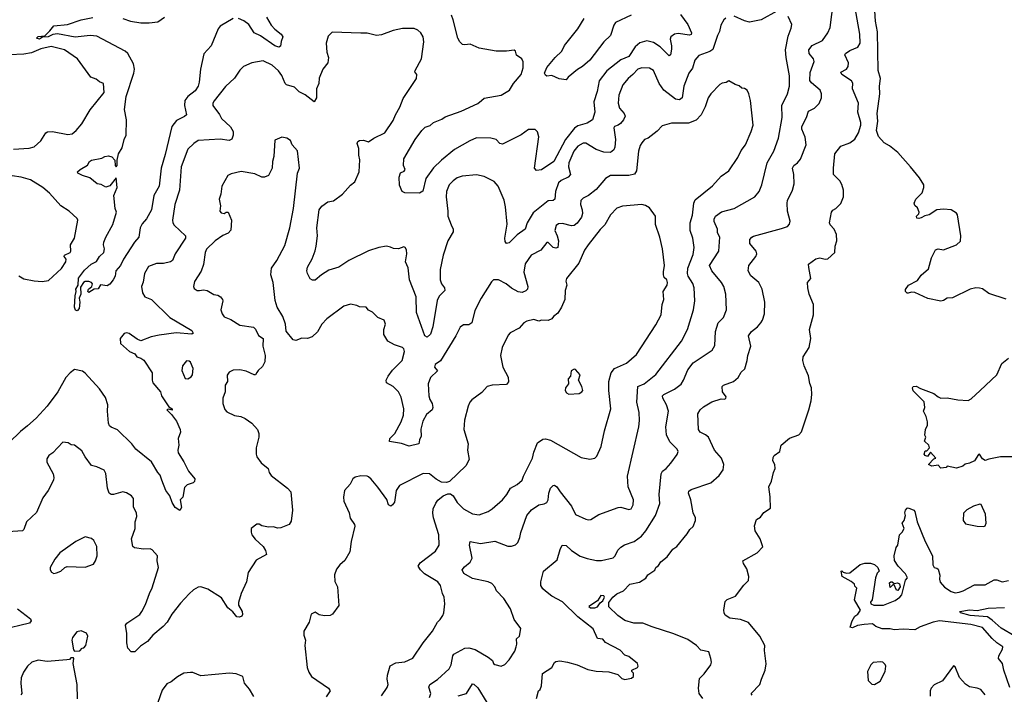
# Model space of a CAD drawing. Extents: x 1954683 to 2060285, y 904798 to 1016299.
# Tile 152 of 256: x 2026332 to 2033903, y 943699 to 948886. Entities that reach past the tile are written whole.
import ezdxf

# ---------------------------------------------------------------- set-up
doc = ezdxf.new("R2010")
doc.units = 0

msp = doc.modelspace()

# ---------------------------------------------------------------- linework, layer by layer
at = {"layer": '0CON10XD'}
for points in [[(2031585, 943666), (2031555.8, 943705), (2031551.2, 943745), (2031559.3, 943820.7), (2031595, 943856.7), (2031646.4, 943926.4), (2031651.2, 943945), (2031647.5, 943975), (2031630, 944025), (2031569.3, 944039.3), (2031537.5, 944075), (2031469.7, 944119.7), (2031363.2, 944163.2), (2031195, 944217.1), (2031125, 944245.7), (2031055, 944246.9), (2030985, 944266.9), (2030932, 944305), (2030862.3, 944372.3), (2030863.3, 944405), (2030893.3, 944445), (2030925, 944472.5), (2030976, 944495), (2031025, 944546), (2031097.7, 944562.3), (2031147, 944593), (2031163, 944617), (2031215, 944652.5), (2031223.8, 944675), (2031245, 944690), (2031263.4, 944716.6), (2031311.2, 944755), (2031354.6, 944815.4), (2031384.2, 944835.8), (2031465, 944932), (2031485, 944966), (2031511.2, 944988.8), (2031527.9, 945035), (2031529.2, 945055), (2031511.9, 945095), (2031493.5, 945193.5), (2031474.4, 945245), (2031478.3, 945261.7), (2031495, 945272.5), (2031645.5, 945324.5), (2031709.7, 945380.3), (2031742, 945425), (2031746.1, 945466.1), (2031728.8, 945515), (2031674.2, 945575), (2031627.5, 945675), (2031604.5, 945694.5), (2031564.5, 945714.5), (2031552.5, 945735), (2031546.2, 945855), (2031565, 945886.7), (2031589.7, 945910.3), (2031653.4, 945946.6), (2031725, 945970), (2031755, 945967.5), (2031762.5, 945975), (2031765, 945987.5), (2031735.9, 946025.9), (2031734.4, 946065.6), (2031745, 946075.8), (2031821.2, 946105), (2031855.7, 946134.3), (2031878.8, 946175), (2031907.6, 946202.4), (2031925.8, 946265), (2031930, 946305), (2031954.2, 946375), (2031935.8, 946455), (2031960.2, 946489.8), (2032006, 946525), (2032032, 946555), (2032044.3, 946575.7), (2032059.2, 946625), (2032061.4, 946715), (2032041.4, 946815), (2032015, 946866.2), (2031955, 946917.5), (2031932.9, 946955), (2031938, 946995), (2031993.8, 947065), (2032000, 947085), (2031995.8, 947105), (2031945.8, 947165), (2031947.5, 947195), (2031961.2, 947215), (2031975, 947222), (2032188.7, 947281.3), (2032235, 947296), (2032251.4, 947315), (2032255.7, 947335.7), (2032236, 947415), (2032233.5, 947475), (2032236.9, 947495), (2032275.5, 947574.5), (2032288.6, 947625), (2032285.5, 947694.5), (2032274.5, 947745.5), (2032284, 947765), (2032312, 947785), (2032335, 947813.8), (2032378.9, 947925), (2032371.9, 947981.9), (2032345.5, 948045), (2032347.5, 948065), (2032381.5, 948135), (2032396.9, 948183.1), (2032443.2, 948206.8), (2032479.7, 948240.3), (2032497.5, 948285), (2032498.6, 948315), (2032487.5, 948345), (2032419.6, 948399.6), (2032407.7, 948417.7), (2032410.5, 948479.5), (2032441.1, 948565), (2032435.6, 948585), (2032402.9, 948625), (2032399.6, 948655), (2032425, 948687.3), (2032504.6, 948725.4), (2032546.9, 948785), (2032564.5, 948825.5), (2032588.9, 949025)], [(2031963.2, 943693.2), (2031956.2, 943705), (2032023.1, 943775), (2032036.2, 943816.2), (2032065.5, 943884.5), (2032072.3, 943932.3), (2032058.1, 944035), (2032061.9, 944075), (2032022.7, 944145), (2031935, 944252.2), (2031875, 944274.5), (2031793.3, 944285), (2031757.6, 944307.6), (2031748, 944325), (2031746, 944345), (2031757.7, 944412.3), (2031773, 944427), (2031837, 944453), (2031901.2, 944538.8), (2031936.7, 944575), (2031938.8, 944605), (2031923.8, 944665), (2031896.7, 944705), (2031892.5, 944725), (2032003.6, 944786.4), (2032047, 944833), (2032026.7, 944895), (2031987, 944957), (2031982.9, 944995), (2031997.3, 945042.7), (2032027.7, 945062.3), (2032055, 945097.5), (2032105, 945130), (2032103.6, 945216.4), (2032092, 945295), (2032112.3, 945337.7), (2032127.5, 945405), (2032142.5, 945435), (2032138.8, 945465), (2032124, 945495), (2032125, 945520), (2032133.6, 945536.4), (2032176.7, 945565), (2032187.5, 945615), (2032251.7, 945668.3), (2032322.5, 945695), (2032345, 945717.5), (2032400, 945885), (2032416.9, 945955), (2032424.3, 946005), (2032421.9, 946055), (2032408.9, 946088.9), (2032398.5, 946148.5), (2032363.3, 946225), (2032353.8, 946265), (2032356.2, 946295), (2032403.8, 946366.2), (2032416, 946435), (2032406, 946505), (2032435.9, 946615.9), (2032436.2, 946695), (2032402.5, 946775), (2032391.4, 946825), (2032390, 946865), (2032416.2, 946895), (2032399.4, 946979.4), (2032398.8, 947005), (2032455, 947048), (2032485, 947054.2), (2032525, 947045.8), (2032545, 947048), (2032598.8, 947095), (2032603.1, 947145), (2032615.6, 947184.4), (2032613.4, 947233.4), (2032595, 947276), (2032565, 947308), (2032558.6, 947325), (2032574.1, 947405.9), (2032585, 947422.5), (2032607.5, 947435), (2032645, 947472.5), (2032666, 947525), (2032665.9, 947575.9), (2032655, 947617.5), (2032637.3, 947647.3), (2032590, 947695), (2032589.2, 947745), (2032600.8, 947855), (2032645.7, 947914.3), (2032715, 947938), (2032755, 947966.2), (2032782.5, 948015), (2032800, 948075), (2032800.8, 948095), (2032775.8, 948175), (2032781.1, 948245), (2032735.5, 948355), (2032738.3, 948398.3), (2032727, 948417), (2032653.6, 948465), (2032646.9, 948483.1), (2032690.8, 948505), (2032703.3, 948525), (2032705.5, 948555), (2032676, 948615), (2032681.2, 948625), (2032715, 948648.5), (2032776.2, 948675), (2032794.3, 948705), (2032793.3, 948775), (2032750.9, 949005)], [(2027125.4, 948895.4), (2027185.4, 948875.4), (2027265, 948862.2), (2027328.7, 948861.3), (2027395, 948870), (2027447.1, 948905)], [(2028231.1, 948905), (2028265, 948844.4), (2028293.3, 948813.3), (2028342, 948775), (2028356.2, 948755), (2028342.5, 948717.5), (2028338.6, 948681.4), (2028325, 948674.5), (2028295, 948685.5), (2028185, 948761.5), (2028134.1, 948784.1), (2028095, 948847.8), (2028055, 948877.5), (2028015, 948895.4)], [(2031412.5, 948925), (2031469.8, 948849.8), (2031496.9, 948785), (2031495, 948771.2), (2031482.7, 948767.3), (2031395, 948780.4), (2031366.2, 948773.8), (2031338.8, 948755), (2031332.9, 948735), (2031345.4, 948685), (2031345, 948660), (2031336.2, 948615), (2031325, 948608.8), (2031257.1, 948677.1), (2031205, 948711.8), (2031155.4, 948724.6), (2031101.4, 948708.6), (2031065, 948677.1), (2031015, 948603.6), (2030953.8, 948576.2), (2030847.3, 948492.7), (2030788.8, 948415), (2030772.5, 948335), (2030746.9, 948255), (2030755.6, 948175), (2030735.5, 948115), (2030695, 948090.5), (2030625, 948070.8), (2030598.7, 948051.3), (2030529.3, 947965), (2030439.2, 947795), (2030345, 947731.2), (2030305, 947726.2), (2030291.4, 947745), (2030324.3, 947985), (2030315, 948023.3), (2030295, 948041.2), (2030245, 948040.8), (2030188.2, 948001.8), (2030045, 947929.2), (2030025, 947934), (2029996, 947965), (2029955.3, 947975.3), (2029845, 947976.9), (2029794.5, 947955), (2029675, 947886.7), (2029575, 947806.9), (2029513.8, 947746.2), (2029455.7, 947665), (2029433.3, 947566.7), (2029406.7, 947553.3), (2029295, 947553.8), (2029273.8, 947565), (2029253.9, 947613.9), (2029250, 947675), (2029261.4, 947708.6), (2029288.3, 947721.7), (2029296.1, 947733.9), (2029283.8, 947765), (2029286.2, 947815), (2029374.2, 947965), (2029425, 948034), (2029450.7, 948059.3), (2029487.4, 948072.6), (2029515, 948096.7), (2029578, 948122), (2029605, 948139.2), (2029726.9, 948183.1), (2029855, 948240.6), (2029884.3, 948265), (2029905, 948281.9), (2030035, 948304.5), (2030097.5, 948345), (2030128.9, 948395), (2030188.5, 948465), (2030204.4, 948515.6), (2030202.8, 948562.8), (2030194.4, 948585), (2030152, 948612), (2030143.8, 948645), (2030135, 948652), (2030075, 948643.5), (2029995, 948644.2), (2029865, 948667.8), (2029795, 948698.9), (2029755, 948691.4), (2029736.7, 948695), (2029717.5, 948715), (2029701.4, 948745), (2029666.2, 948885), (2029651.7, 948921.7)], [(2030305, 943665.8), (2030320.8, 943725), (2030335, 943736.7), (2030344.5, 943765), (2030351.7, 943858.3), (2030425, 943904.4), (2030445, 943943.8), (2030455, 943951.4), (2030485, 943956.2), (2030545, 943946.8), (2030618.8, 943925), (2030700.3, 943890.3), (2030765, 943878), (2030862.7, 943872.7), (2030931.7, 943851.7), (2030961.7, 943821.7), (2030985, 943813.3), (2031036.4, 943823.6), (2031052.5, 943835), (2031051.7, 943861.7), (2031040, 943875), (2031040, 943885), (2031082.5, 943905), (2031087.5, 943915), (2031082.5, 943935), (2031015, 943988.8), (2030985, 943998.8), (2030949.7, 944039.7), (2030836.4, 944096.4), (2030815, 944123.3), (2030775, 944127.5), (2030741.2, 944201.2), (2030625, 944294.3), (2030505, 944408.8), (2030425, 944454.3), (2030375, 944492), (2030355, 944509.2), (2030340.4, 944535), (2030340.4, 944565), (2030360.6, 944645), (2030465, 944732), (2030487.6, 944812.4), (2030504.2, 944845.8), (2030535, 944844.2), (2030575.4, 944805.4), (2030641.9, 944761.9), (2030695, 944742), (2030767.7, 944727.7), (2030805, 944728), (2030895, 944747.5), (2030910.8, 944765), (2030932.8, 944807.2), (2030955, 944830.8), (2030982.4, 944847.6), (2031058, 944875), (2031113.9, 944916.1), (2031146.7, 944955), (2031221.9, 945075), (2031254.6, 945165), (2031250.4, 945235), (2031264.4, 945395), (2031276.2, 945413.8), (2031304.3, 945435), (2031339.2, 945475), (2031387, 945543), (2031396, 945565), (2031386.7, 945585), (2031330.2, 945640.2), (2031305.6, 945695), (2031299.5, 945755), (2031320.5, 945875), (2031306.4, 945925), (2031278.5, 945975), (2031275.6, 945995), (2031284.3, 946005), (2031366, 946044), (2031417.5, 946082.5), (2031436.8, 946113.2), (2031470, 946195), (2031511.5, 946248.5), (2031656, 946345), (2031677.9, 946382.1), (2031682.2, 946487.8), (2031702.2, 946555), (2031745, 946596.2), (2031767.5, 946655), (2031763.1, 946775), (2031746.9, 946835), (2031729.4, 946865), (2031655.2, 946955.2), (2031635.5, 946995), (2031709.4, 947105), (2031715.5, 947215), (2031698.3, 947248.3), (2031697.3, 947275), (2031673.1, 947335), (2031672.7, 947352.7), (2031683.1, 947375), (2031727.7, 947407.7), (2031826, 947435), (2031986.2, 947525), (2032019.2, 947565), (2032040, 947615), (2032080.9, 947785), (2032132.2, 947875), (2032167.5, 947975), (2032195.5, 948135), (2032191.5, 948225), (2032235.6, 948315), (2032252.7, 948375), (2032251.8, 948455), (2032225.6, 948595), (2032221.1, 948655), (2032241.8, 948758.2), (2032265, 948820), (2032269.7, 948849.7), (2032240.7, 948910.7)], [(2031035, 948919.5), (2030914.7, 948865.3), (2030900, 948845), (2030874.4, 948765), (2030823.3, 948716.7), (2030717.3, 948575), (2030659.4, 948525), (2030622.5, 948502.5), (2030550, 948445), (2030535, 948422.5), (2030480.7, 948430.7), (2030425, 948456.2), (2030385, 948452.7), (2030375, 948458.5), (2030368.1, 948475), (2030385, 948519.1), (2030448.5, 948595), (2030500.8, 948645), (2030522.6, 948687.4), (2030624.6, 948815), (2030673.6, 948895)], [(2032155, 948951.2), (2032034.5, 948885.5), (2031945, 948866.9), (2031906.3, 948876.3), (2031825, 948912.5)], [(2033917.7, 946737.7), (2033785, 946780.5), (2033736, 946816), (2033712.4, 946822.4), (2033685, 946824.4), (2033640, 946815), (2033505, 946748), (2033465, 946744.4), (2033435, 946725.8), (2033415, 946721.4), (2033315, 946742), (2033215, 946788.8), (2033188.3, 946791.7), (2033165, 946782), (2033155, 946784), (2033143.3, 946795), (2033142.5, 946812.5), (2033167.5, 946845), (2033235, 946880), (2033265, 946922.5), (2033319.2, 946970.8), (2033343.3, 947055), (2033375, 947117.5), (2033395, 947123.3), (2033435, 947115.6), (2033535, 947154), (2033566.8, 947183.2), (2033569.5, 947225), (2033544.4, 947385), (2033535, 947399.4), (2033494.5, 947424.5), (2033435, 947429.5), (2033385, 947424.5), (2033325, 947385.7), (2033292.7, 947377.3), (2033265, 947361.2), (2033245, 947356.7), (2033230.7, 947360.7), (2033227.5, 947375), (2033246.1, 947393.9), (2033248.8, 947405), (2033235, 947440), (2033216.4, 947456.4), (2033211.2, 947475), (2033222.5, 947505), (2033270.6, 947555), (2033285.6, 947595), (2033284.3, 947615), (2033249.8, 947669.8), (2033181.8, 947755), (2033083.7, 947863.7), (2033020.4, 947915), (2032979.1, 947939.1), (2032936.7, 947986.7), (2032919.6, 948035), (2032931, 948105), (2032925.5, 948165), (2032945.2, 948315), (2032944.1, 948375.9), (2032951.2, 948435), (2032932.7, 948495), (2032928.5, 948791.5), (2032911.7, 948875), (2032907.7, 948955)], [(2027974, 948895), (2027872.9, 948835), (2027857.5, 948815), (2027803.9, 948686.1), (2027747.3, 948622.7), (2027722.2, 948505), (2027713.4, 948405), (2027704.7, 948375), (2027681.8, 948338.2), (2027624.5, 948295), (2027602.5, 948265), (2027599.6, 948225), (2027614.2, 948155), (2027599.2, 948140.8), (2027538.8, 948111.2), (2027502.5, 948065), (2027450.2, 947849.8), (2027421.3, 947745), (2027403.8, 947605), (2027363.3, 947535), (2027345.3, 947424.7), (2027307.1, 947355), (2027275, 947316), (2027258.6, 947285), (2027248, 947215), (2027215, 947176), (2027129.5, 947045), (2027108, 946995), (2027071.2, 946955), (2027065.8, 946915), (2027050, 946885), (2027025, 946852.5), (2027005, 946840), (2026953, 946847), (2026935, 946817.5), (2026905, 946813.3), (2026865, 946787.5), (2026857.5, 946795), (2026862.5, 946815), (2026886.4, 946833.6), (2026893.3, 946855), (2026885, 946866.2), (2026865, 946872), (2026837, 946873), (2026823.6, 946866.4), (2026800.7, 946829.3), (2026803.8, 946775), (2026790.6, 946745), (2026794.5, 946715), (2026790, 946665), (2026775, 946646.9), (2026761.8, 946651.8), (2026754.6, 946674.6), (2026758, 946762), (2026766.2, 946795), (2026764.5, 946815), (2026782.5, 946845), (2026785, 946898.9), (2026829.6, 946960.4), (2026883.3, 947005), (2026924.2, 947025.8), (2026945.7, 947064.3), (2026980.6, 947095), (2026985.7, 947125), (2026976.9, 947155), (2026980, 947175), (2026994.4, 947215), (2027048, 947312), (2027076, 947405), (2027066.7, 947435), (2027055.6, 947534.4), (2027080.8, 947595), (2027075, 947670), (2027025, 947608), (2026995, 947598.4), (2026958, 947618), (2026929.1, 947625), (2026871.2, 947671.2), (2026815, 947686.7), (2026780, 947705), (2026777.5, 947715), (2026797.5, 947735), (2026853, 947767), (2026870.4, 947795), (2026885, 947806.5), (2026965, 947821.5), (2026986.4, 947835), (2027015, 947840.4), (2027040.6, 947830.6), (2027063.4, 947805), (2027067.1, 947765), (2027075, 947755.8), (2027082.9, 947765), (2027082.5, 947805), (2027092.2, 947855), (2027120.5, 947899.5), (2027136.5, 947965), (2027151.7, 947998.3), (2027153.9, 948115), (2027139.1, 948195), (2027150.9, 948295), (2027210.9, 948475), (2027214.4, 948505), (2027207.8, 948547.8), (2027163.5, 948625), (2027143.5, 948645), (2026925, 948759.6), (2026875, 948764.6), (2026759.1, 948750.9), (2026622.4, 948777.6), (2026587.2, 948772.8), (2026552.5, 948755), (2026508.8, 948751.2), (2026485, 948736.9), (2026462.5, 948745), (2026475, 948757.1), (2026525, 948762.5), (2026565, 948800), (2026595, 948839.1), (2026701.2, 948848.8), (2026805, 948885.6), (2026895, 948901.5)], [(2031761.7, 948898.3), (2031746.2, 948885), (2031722.5, 948845), (2031714.3, 948795), (2031698.9, 948765), (2031663.1, 948656.9), (2031639.6, 948640.4), (2031555, 948609.4), (2031524.6, 948575.4), (2031506.8, 948513.2), (2031476.7, 948475), (2031440, 948375), (2031425, 948286.2), (2031405, 948270), (2031374.6, 948274.6), (2031284.4, 948345), (2031250.5, 948395), (2031205, 948495.7), (2031175, 948512.2), (2031115, 948515.5), (2031085, 948506.4), (2031046.4, 948463.6), (2031010.9, 948435), (2030969.6, 948385), (2030940, 948305), (2030934.6, 948245), (2030945.3, 948205.3), (2030981.4, 948165), (2030988.1, 948145), (2030975.8, 948115), (2030952.6, 948087.4), (2030935, 948074.3), (2030906.7, 948065), (2030900, 948055), (2030914.5, 947965), (2030907.9, 947905), (2030900, 947885), (2030875, 947864.4), (2030825, 947867.5), (2030765, 947886.7), (2030685, 947936.9), (2030665, 947936.5), (2030625, 947913.8), (2030592.8, 947875), (2030555.3, 947785), (2030552.5, 947755), (2030567.3, 947695), (2030550.6, 947675), (2030495, 947648.7), (2030475, 947631.5), (2030452.5, 947565), (2030447.8, 947505), (2030435, 947495.7), (2030395, 947494.4), (2030279.3, 947400.7), (2030235.6, 947325), (2030218.8, 947275), (2030157.1, 947232.9), (2030095, 947171.2), (2030075, 947164), (2030065, 947180), (2030061.5, 947205), (2030079.6, 947315), (2030066.7, 947446.7), (2030058, 947498), (2030012.5, 947605), (2029980.6, 947640.6), (2029905, 947681.4), (2029845, 947694.2), (2029735, 947684), (2029695, 947670), (2029665, 947648), (2029634.3, 947615), (2029613.1, 947565), (2029611.1, 947525), (2029625.4, 947415), (2029624.5, 947375), (2029649.2, 947309.2), (2029666.7, 947275), (2029665.6, 947255), (2029623.6, 947185), (2029589.1, 947075), (2029566.2, 946965), (2029565.6, 946885), (2029575.7, 946855), (2029600, 946825), (2029602, 946805), (2029558.9, 946761.1), (2029541.9, 946728.1), (2029508.1, 946525), (2029491.3, 946468.7), (2029465, 946444.2), (2029447.5, 946455), (2029384.2, 946635), (2029380, 946755), (2029330.6, 946885), (2029318.7, 946978.7), (2029299.2, 947025), (2029310, 947085), (2029307.3, 947117.3), (2029297.5, 947135), (2029285, 947140), (2029243.9, 947123.9), (2029207, 947127), (2029183.3, 947136.7)], [(2029183.3, 947136.7), (2029153.6, 947143.6), (2029094.1, 947134.1), (2029015, 947110), (2028864.3, 947035.7), (2028786.8, 946983.2), (2028709.4, 946960.6), (2028652, 946925), (2028605, 946884), (2028585, 946883.8), (2028565, 946893.3), (2028544.2, 946934.2), (2028540, 946955), (2028545.9, 946984.1), (2028582.1, 947047.9), (2028605, 947107.5), (2028612.5, 947145), (2028623.3, 947225), (2028617.5, 947285), (2028635.6, 947425), (2028655, 947451.2), (2028702.5, 947485), (2028745, 947493.8), (2028815.5, 947544.5), (2028875, 947613.8), (2028910, 947640), (2028941.9, 947715), (2028948.2, 947808.2), (2028939.6, 947845), (2028939.5, 947895), (2028928.1, 947935), (2028931.5, 947948.5), (2028945, 947956.5), (2028975, 947958.5), (2029015, 947947.5), (2029055.4, 947974.6), (2029140, 948015), (2029205, 948110), (2029221.1, 948155), (2029256.3, 948213.7), (2029280.6, 948279.4), (2029384.2, 948435), (2029387.1, 948465), (2029371.2, 948485), (2029372, 948495), (2029421.4, 948585), (2029440.9, 948715), (2029434.3, 948755), (2029416, 948785), (2029395, 948805.8), (2029365, 948817.1), (2029275, 948818.6), (2029205, 948801.9), (2029115, 948770), (2029075.5, 948764.5), (2029005, 948782.2), (2028955, 948781.1), (2028735, 948788.8), (2028705, 948760), (2028688.6, 948705), (2028694.4, 948635), (2028705.7, 948595), (2028702, 948555), (2028664.3, 948505.7), (2028635, 948437.5), (2028632.5, 948395), (2028615.6, 948355), (2028614.5, 948285), (2028595.7, 948254.3), (2028528.4, 948308.4), (2028482.3, 948332.3), (2028445, 948366.9), (2028384.2, 948385), (2028374.4, 948395), (2028347.8, 948457.8), (2028321.7, 948491.7), (2028275, 948537.1), (2028205, 948569.4), (2028117.5, 948555), (2028052.7, 948527.3), (2028025, 948498.8), (2027985, 948436.2), (2027915, 948373.3), (2027828.1, 948261.9), (2027818, 948245), (2027818.8, 948225), (2027867.8, 948157.8), (2027884.3, 948125), (2027952.2, 948062.2), (2027974.3, 948025), (2027975, 947997.5), (2027962.5, 947967.5), (2027943.2, 947956.8), (2027875, 947966.9), (2027705, 947955.8), (2027671.2, 947935), (2027625, 947890), (2027574.6, 947755), (2027561.1, 947575), (2027524.5, 947465), (2027508.6, 947345), (2027509.2, 947325), (2027520, 947305), (2027606.2, 947225), (2027608.6, 947205), (2027526.7, 947085), (2027508, 947035), (2027493.3, 947025), (2027438.9, 947011.1), (2027385, 947011.1), (2027322.1, 946987.9), (2027292.9, 946935), (2027281.2, 946868.8), (2027268, 946835), (2027276, 946785), (2027295, 946756.2), (2027345, 946733.3), (2027487.1, 946595), (2027655, 946496), (2027667.5, 946475), (2027655, 946468.8), (2027535, 946477.7), (2027405, 946460.8), (2027343.7, 946446.3), (2027265, 946417.5), (2027235, 946430), (2027175, 946472), (2027155, 946479.2), (2027135.8, 946474.2), (2027104, 946435), (2027108.8, 946395), (2027176.7, 946335), (2027217.5, 946317.5), (2027234.2, 946294.2), (2027265, 946284), (2027287.6, 946267.6), (2027352, 946172), (2027350.9, 946115), (2027356.9, 946095), (2027415, 946025.7), (2027424.1, 945994.1), (2027478.3, 945908.3), (2027506, 945895), (2027505, 945882.5), (2027475, 945892.5), (2027463.3, 945885), (2027499.8, 945849.8), (2027538.1, 945798.1), (2027567.5, 945735), (2027570, 945715), (2027551.9, 945665), (2027555.5, 945615), (2027547.9, 945575), (2027550.8, 945555), (2027595.3, 945485.3), (2027629.4, 945415), (2027680, 945355), (2027677.5, 945335), (2027666.7, 945325), (2027620.3, 945309.7), (2027600.9, 945289.1), (2027586.7, 945215), (2027567.5, 945195), (2027577.1, 945135), (2027565, 945111.2), (2027529.2, 945135), (2027504.3, 945174.3), (2027486.7, 945225), (2027455, 945266.7), (2027425.7, 945345), (2027413.4, 945383.4), (2027394.3, 945405), (2027346.3, 945486.3), (2027225.7, 945585), (2027194.7, 945624.7), (2027085, 945733.1), (2027035, 945751.9), (2027022.7, 945762.7), (2027014.4, 945785), (2027006.9, 945875), (2027010.8, 945925), (2026992.1, 945982.1), (2026945, 946048.2), (2026835, 946169.4), (2026815, 946183.3), (2026755, 946195.7), (2026719.5, 946170.5), (2026686.4, 946133.6), (2026624.5, 946025), (2026542.5, 945915), (2026458, 945822), (2026393.6, 945763.6), (2026339.4, 945720.6), (2026251.9, 945635)], [(2026285, 947890), (2026405, 947898.5), (2026445, 947909.4), (2026495.3, 947954.7), (2026534.3, 948015.7), (2026545.8, 948024.2), (2026585, 948026.9), (2026702.7, 948002.7), (2026735, 948007.5), (2026767.3, 948032.7), (2026810.8, 948085), (2026875, 948194), (2026981.2, 948325), (2026975.7, 948395.7), (2026945, 948409.2), (2026919.6, 948429.6), (2026880, 948445), (2026776.2, 948585), (2026676, 948655), (2026575, 948680), (2026495, 948662.5), (2026422.2, 948632.2), (2026365, 948620.8), (2026255, 948614.6)], [(2030149.2, 944065), (2030154.2, 944085), (2030151.2, 944125), (2030176.7, 944145), (2030186.2, 944205), (2030134.3, 944274.3), (2030105.8, 944355), (2030054, 944435), (2029999.2, 944495), (2029985, 944526.2), (2029961.7, 944551.7), (2029933.6, 944563.6), (2029815, 944589.4), (2029747.6, 944627.6), (2029735.8, 944655), (2029752, 944678), (2029796, 944715), (2029812.5, 944745), (2029790, 944845), (2029795, 944873.3), (2029875, 944859.4), (2029985, 944875.7), (2030085, 944837.5), (2030115, 944837.5), (2030145, 944848), (2030162, 944865), (2030179.2, 944905), (2030186.6, 944943.4), (2030231.4, 945075), (2030267.5, 945117.5), (2030325, 945156.2), (2030365, 945164.2), (2030385.4, 945174.6), (2030396.7, 945195), (2030402.2, 945245), (2030415, 945283.3), (2030434.5, 945305.5), (2030445, 945308), (2030463.8, 945295), (2030487.5, 945255), (2030576.3, 945146.3), (2030605, 945082.5), (2030685.6, 945045.6), (2030705, 945040), (2030725, 945044.2), (2030785, 945080.8), (2030935, 945136), (2030955, 945138), (2031015, 945120), (2031035, 945125.8), (2031050.5, 945155), (2031052.1, 945195), (2031010.8, 945295), (2031005.7, 945375), (2031092.9, 945755), (2031097.8, 945805), (2031096.7, 945865), (2031076.9, 945945), (2031084.4, 946065), (2031134, 946086), (2031225, 946158.6), (2031421.1, 946415), (2031466.9, 946505), (2031512.5, 946655), (2031523.3, 946725), (2031517.5, 946825), (2031508.1, 946858.1), (2031472.7, 946915), (2031467.7, 946935), (2031470, 946975), (2031510.5, 947079.5), (2031518.8, 947135), (2031509.5, 947205), (2031488.2, 947265), (2031488.5, 947325), (2031506.8, 947383.2), (2031515.5, 947475), (2031525, 947500), (2031660.4, 947609.6), (2031725, 947682.9), (2031785.5, 947724.5), (2031853.2, 947826.8), (2031879.1, 947880.9), (2031912.9, 947925), (2031956.9, 948025), (2031971.4, 948075), (2031952, 948265), (2031940, 948315), (2031925, 948343.8), (2031905.9, 948355.9), (2031885, 948360), (2031865, 948377.5), (2031835, 948387.5), (2031785, 948416.7), (2031765, 948403.3), (2031735, 948398.8), (2031715, 948386.7), (2031646.2, 948315), (2031625.8, 948284.2), (2031602.9, 948215), (2031571.1, 948155), (2031535, 948112.9), (2031475, 948091.1), (2031345, 948089.6), (2031271.4, 948068.6), (2031235, 948030), (2031165, 947976.2), (2031136.7, 947965), (2031115, 947938.8), (2031102.6, 947917.4), (2031090.9, 947875), (2031073.9, 947725), (2031060.8, 947699.2), (2031015, 947686.7), (2030875, 947687.1), (2030837.5, 947665), (2030765, 947579.4), (2030705, 947534), (2030665, 947513.8), (2030646.7, 947495), (2030643.8, 947466.2), (2030658.5, 947425), (2030659.1, 947395), (2030651.2, 947368.8), (2030619.4, 947320.6), (2030595, 947304.3), (2030575, 947300.6), (2030505, 947319.1), (2030474.6, 947315.4), (2030457.4, 947302.6), (2030446.9, 947265), (2030466, 947225), (2030474.6, 947184.6), (2030470.8, 947135), (2030455, 947129.5), (2030435, 947134.6), (2030395, 947172), (2030385, 947172), (2030339.4, 947115), (2030265, 947075.8), (2030220.2, 947009.8), (2030209.6, 946945), (2030239.4, 946835), (2030236, 946815), (2030225, 946800), (2030195, 946788.6), (2030165, 946793.6), (2030115, 946821.2), (2030074.2, 946855), (2030015, 946885.6), (2029975, 946886.2), (2029959.7, 946870.3), (2029881.4, 946745), (2029831.1, 946648.9), (2029810, 946555), (2029785, 946540.8), (2029745, 946540), (2029718.3, 946521.7), (2029686.9, 946455), (2029568.1, 946261.9), (2029526.9, 946235), (2029523.2, 946215), (2029544, 946185), (2029491.1, 946135), (2029473.3, 946085), (2029477.1, 945995), (2029485.7, 945965), (2029504, 945935), (2029508, 945905), (2029502.9, 945887.1), (2029460.7, 945849.3), (2029431.7, 945798.3), (2029417.7, 945737.7), (2029418.8, 945685), (2029406.2, 945655), (2029402.5, 945625), (2029326.4, 945606.4), (2029268.3, 945628.3), (2029175, 945642.5), (2029178, 945665), (2029216.2, 945703.8), (2029266.2, 945793.8), (2029282.3, 945845), (2029285.2, 945895), (2029265, 945983.8), (2029246.4, 946025), (2029205, 946066.9), (2029154, 946095), (2029150, 946115), (2029164.6, 946145.4), (2029199.4, 946190.6), (2029273.6, 946266.4), (2029291.4, 946335), (2029285.7, 946355), (2029275, 946365.7), (2029215, 946386.7), (2029163.3, 946415), (2029131.1, 946465), (2029133.1, 946505), (2029144.3, 946545), (2029135, 946576), (2029086.7, 946595), (2029045, 946636.2), (2029015, 946653.3), (2028995.9, 946675.9), (2028945, 946678.8), (2028925, 946688.8), (2028875, 946698.8), (2028825.9, 946684.1), (2028693.3, 946585), (2028655, 946543.8), (2028622.5, 946485), (2028582.1, 946447.9), (2028545, 946434.3), (2028503.1, 946436.9), (2028455, 946419.2), (2028435, 946423.8), (2028382.3, 946492.3), (2028375.5, 946545.5), (2028356.9, 946605), (2028311.4, 946675), (2028297.4, 946727.4), (2028281.4, 946865), (2028263.8, 946925), (2028268.8, 946975), (2028309.4, 947035), (2028370.5, 947150.5), (2028409.4, 947285), (2028437.8, 947435), (2028467.5, 947705), (2028482.9, 947745), (2028467.7, 947877.7), (2028427.5, 947925), (2028415, 947957.5), (2028386.1, 947976.1), (2028348.3, 947981.7), (2028295, 947960), (2028287.5, 947835), (2028277.5, 947795), (2028274.2, 947745), (2028245, 947688.8), (2028215, 947676.2), (2028195, 947676), (2028141.2, 947701.2), (2028035, 947718), (2027958.8, 947701.2), (2027932.3, 947687.7), (2027886, 947605), (2027880, 947545), (2027866.7, 947505), (2027876.7, 947455), (2027871.2, 947415), (2027881.7, 947401.7), (2027905, 947396.7), (2027920, 947405), (2027936.7, 947405), (2027962, 947345), (2027955, 947267.5), (2027935.5, 947244.5), (2027895, 947227.1), (2027835, 947185.7), (2027769.1, 947120.9), (2027758.9, 947095), (2027746.1, 947003.9), (2027726.8, 946953.2), (2027677, 946873), (2027668, 946835), (2027675, 946820), (2027697.5, 946805), (2027715, 946802.5), (2027745, 946809.2), (2027774.2, 946804.2), (2027825, 946774), (2027855, 946768.8), (2027875.8, 946755.8), (2027892.5, 946735), (2027893.3, 946725), (2027880, 946655), (2027888.8, 946625), (2027905, 946601.2), (2027955, 946580), (2028025, 946536.2), (2028131.2, 946521.2), (2028145, 946506.7), (2028167.7, 946457.7), (2028203.6, 946433.6), (2028202, 946375), (2028220, 946305), (2028218, 946255), (2028200.3, 946219.7), (2028165, 946188.8), (2028156.5, 946173.5), (2028146, 946155), (2028135.6, 946154.4), (2028075, 946183.3), (2028025, 946194.3), (2027975, 946190), (2027943.6, 946176.4), (2027927.3, 946152.7), (2027930, 946105), (2027912.2, 946075), (2027911.9, 946025), (2027894.4, 945975), (2027894.4, 945935), (2027908.6, 945888.6), (2027925, 945870.6), (2027985, 945843.1), (2028032.5, 945835), (2028065, 945820.8), (2028116.2, 945785), (2028162, 945735), (2028170.8, 945705), (2028171.2, 945675), (2028151.2, 945595), (2028150, 945545), (2028156.2, 945525), (2028189.3, 945479.3), (2028243.8, 945435), (2028250, 945405), (2028265, 945382), (2028392.9, 945285), (2028416.7, 945255), (2028429.2, 945115), (2028419.7, 945030.3), (2028404.3, 945005.7), (2028340.8, 944979.2), (2028315, 944976), (2028285, 944986), (2028245, 944984), (2028195, 944993.3), (2028175, 945006.2), (2028156.1, 945006.1), (2028113.3, 944975), (2028111.2, 944945), (2028116.7, 944925), (2028142.3, 944892.3), (2028203.3, 944835), (2028223.6, 944803.6), (2028230, 944775), (2028150.3, 944729.7), (2028090, 944635), (2028076.7, 944565), (2028036.6, 944473.4), (2028014.3, 944405), (2028015.8, 944385), (2028044, 944335), (2028046.7, 944313.3), (2028039.3, 944300.7), (2028023, 944293), (2028002.5, 944295), (2027972.2, 944332.2), (2027933.6, 944363.6), (2027885, 944441.2), (2027778.3, 944508.3), (2027725, 944526), (2027705, 944522), (2027668.8, 944501.2), (2027635, 944472), (2027569.1, 944400.9), (2027503.5, 944315), (2027465.3, 944254.7), (2027435, 944220), (2027355, 944154), (2027314.5, 944105.5), (2027260.9, 944069.1), (2027216.7, 944025), (2027190, 944025), (2027163, 944053), (2027156, 944095), (2027157, 944167), (2027145, 944230), (2027157.5, 944245), (2027256.4, 944313.6), (2027272.5, 944335), (2027300.7, 944389.3), (2027329.5, 944475), (2027352.2, 944517.8), (2027400.8, 944675), (2027388.8, 944725), (2027392.5, 944765), (2027350, 944810), (2027335, 944818.8), (2027285, 944814.3), (2027215, 944824.2), (2027201.2, 944835), (2027192.5, 944895), (2027219.4, 944975), (2027220.8, 945025), (2027234, 945065), (2027230, 945095), (2027207.7, 945137.7), (2027208, 945205), (2027191.2, 945225), (2027155, 945247.5), (2027125, 945255.6), (2027054.1, 945235.9), (2027035, 945236), (2027020, 945245), (2027007.5, 945285), (2026995.9, 945395.9), (2026982.7, 945422.7), (2026925, 945448.8), (2026885, 945458.8), (2026835.7, 945525), (2026811.3, 945571.3), (2026755, 945613.8), (2026728.3, 945618.3), (2026705, 945633.8), (2026665, 945636.7), (2026586.7, 945555), (2026556.1, 945533.9), (2026541.2, 945508.8), (2026540, 945485), (2026590, 945395), (2026595.8, 945365), (2026592.5, 945345), (2026552.5, 945265), (2026509.7, 945210.3), (2026462.1, 945097.9), (2026384.7, 945025.3), (2026364.5, 944965.5), (2026355, 944955.8), (2026245, 944949.1)], [(2026325, 946916), (2026365, 946894.2), (2026445, 946877.5), (2026505, 946874.2), (2026555, 946881.2), (2026655, 946972.5), (2026686.7, 947025), (2026690.5, 947045), (2026675.4, 947065), (2026676.2, 947075), (2026719.5, 947095), (2026726.5, 947105), (2026723.1, 947155), (2026753.1, 947205), (2026780, 947345), (2026775, 947356.7), (2026713.3, 947415), (2026650, 947455), (2026562.5, 947552.5), (2026511.4, 947595), (2026415.2, 947655.2), (2026345, 947674.5), (2026274.5, 947685.5)], [(2029115, 943688), (2029158.3, 943751.7), (2029166, 943775), (2029157.5, 943815), (2029160.8, 943845), (2029180.9, 943919.1), (2029225, 943942), (2029295, 943950), (2029355, 943977.5), (2029435, 944096), (2029505.5, 944184.5), (2029546, 944255), (2029564.5, 944275.5), (2029585.8, 944305), (2029592.5, 944325), (2029602.5, 944395), (2029596.9, 944445), (2029582.5, 944475), (2029569.2, 944535), (2029547.5, 944565), (2029445, 944625.9), (2029413.9, 944655), (2029395.7, 944685), (2029411.2, 944708.8), (2029530.7, 944799.3), (2029558.6, 944845), (2029554.4, 944925), (2029514.4, 945055), (2029508.8, 945091.2), (2029512.5, 945125), (2029531.7, 945168.3), (2029547.3, 945192.7), (2029587.5, 945225), (2029625, 945240), (2029645, 945241.2), (2029665.8, 945225.8), (2029695.8, 945175), (2029745, 945124.3), (2029815, 945085.7), (2029865, 945080), (2029935, 945104.4), (2029966, 945125), (2030045.7, 945195), (2030078.9, 945235), (2030106.2, 945283.8), (2030158.1, 945311.9), (2030196, 945345), (2030205.6, 945375), (2030276.6, 945515), (2030285, 945560), (2030315, 945633.3), (2030355, 945661.2), (2030375, 945664.2), (2030415, 945654.2), (2030649.5, 945519.5), (2030715, 945506), (2030755, 945514.2), (2030770.3, 945529.7), (2030804, 945605), (2030829.4, 945725), (2030876.9, 945895), (2030863.5, 946035), (2030863.3, 946105), (2030879.3, 946170.7), (2030906.7, 946205), (2030998.8, 946245), (2031075, 946310.8), (2031225, 946538.8), (2031265, 946617.5), (2031272.9, 946695), (2031284.3, 946735), (2031280.6, 946795), (2031310, 946845), (2031314.3, 946865), (2031308.6, 946885), (2031288.9, 946905), (2031283.8, 946923.8), (2031281.7, 946948.3), (2031289.4, 946995), (2031274.5, 947124.5), (2031255.7, 947215), (2031222.4, 947312.4), (2031220, 947375), (2031175, 947440), (2031145, 947458), (2031115, 947466), (2030967, 947453), (2030925, 947438), (2030874.2, 947385), (2030831.7, 947308.3), (2030795, 947272.5), (2030702.5, 947155), (2030675.5, 947115), (2030631.9, 947015), (2030538, 946895), (2030532.5, 946875), (2030540, 946845), (2030527.1, 946805), (2030524.2, 946735), (2030498, 946675), (2030469.4, 946630.6), (2030437.5, 946605), (2030423.8, 946585), (2030395, 946574.3), (2030345, 946576.7), (2030325, 946568.8), (2030285, 946580), (2030231.1, 946568.9), (2030209.2, 946555), (2030173.8, 946515), (2030102.7, 946477.3), (2030088.8, 946461.2), (2030041.4, 946365), (2030029.4, 946305), (2030047.8, 946215), (2030087.8, 946137.8), (2030092, 946102), (2030075, 946081.4), (2029965, 946075.4), (2029926, 946065), (2029885, 946018.9), (2029808, 945962), (2029794.3, 945945), (2029780.6, 945915), (2029753.6, 945806.4), (2029746.9, 945735), (2029780.8, 945625), (2029775.7, 945575), (2029789.2, 945505), (2029762, 945455), (2029637.5, 945335), (2029615, 945326.7), (2029575, 945331.2), (2029535, 945352.5), (2029484.3, 945394.3), (2029435, 945397.1), (2029254, 945305), (2029227.1, 945265), (2029215, 945177.5), (2029200, 945155), (2029185, 945146.7), (2029167.5, 945155), (2029155.7, 945195.7), (2029085, 945292), (2029035, 945353.8), (2029015, 945370), (2029005, 945375.8), (2028955, 945380), (2028912.3, 945367.7), (2028895, 945356.7), (2028874.1, 945315.9), (2028831.2, 945265), (2028822.5, 945215), (2028824.3, 945185), (2028865, 945093.3), (2028874.4, 945054.4), (2028905.7, 945005.7), (2028908.8, 944991.2), (2028880.8, 944875), (2028871.2, 944795), (2028831.7, 944728.3), (2028793.8, 944695), (2028767.7, 944662.3), (2028752.3, 944617.7), (2028755.9, 944565.9), (2028775.7, 944525), (2028787, 944383), (2028737.5, 944315), (2028720, 944305), (2028675, 944301.2), (2028635, 944311.2), (2028605, 944330), (2028574, 944315), (2028557.5, 944255), (2028518.1, 944185), (2028518.1, 944155), (2028529.4, 944115), (2028525.8, 944075), (2028543.1, 943905), (2028555, 943870), (2028576.7, 943835), (2028705.8, 943745.8), (2028720, 943725), (2028689.7, 943680.3)], [(2027625, 946123.8), (2027649.7, 946140.3), (2027660, 946155), (2027667.5, 946205), (2027645, 946253.8), (2027635, 946261.2), (2027615, 946263.3), (2027584.4, 946225.6), (2027578.8, 946188.8), (2027605, 946127.5), (2027625, 946123.8)], [(2033965.8, 945525.8), (2033873.9, 945523.9), (2033785, 945508), (2033755, 945496.7), (2033735, 945510), (2033713.6, 945546.4), (2033705, 945542.5), (2033673.3, 945495), (2033635, 945476), (2033602.3, 945467.7), (2033585, 945453.8), (2033535, 945438.8), (2033465, 945452.5), (2033455, 945443.3), (2033415, 945437.5), (2033395, 945460), (2033345, 945453.3), (2033320, 945465), (2033361.7, 945508.3), (2033377.5, 945515), (2033335, 945560), (2033311.7, 945528.3), (2033293.9, 945533.9), (2033287.5, 945545), (2033295, 945570), (2033308.3, 945571.7), (2033327.5, 945595), (2033322.5, 945615), (2033290, 945645), (2033300, 945675), (2033292.5, 945692.5), (2033297.5, 945735), (2033311.7, 945768.3), (2033312.5, 945795), (2033302.5, 945835), (2033282.5, 945875), (2033292.5, 945905), (2033287, 945947), (2033202.7, 946032.7), (2033198, 946055), (2033203.3, 946065), (2033225, 946068.1), (2033259.1, 946049.1), (2033362.4, 946012.4), (2033395, 945985.7), (2033415, 945977.1), (2033465, 945978.5), (2033545, 945963.5), (2033625, 945957.5), (2033649.5, 945970.5), (2033717.5, 946035), (2033844.4, 946155), (2033885, 946243.3), (2033935, 946284)], [(2030555, 946008), (2030635, 946011.2), (2030655, 946023.8), (2030661.2, 946035), (2030656, 946065), (2030630, 946115), (2030642, 946155), (2030605, 946197.5), (2030595, 946200), (2030572.5, 946185), (2030567.5, 946145), (2030550, 946125), (2030553.3, 946085), (2030530, 946055), (2030526.7, 946035), (2030536.1, 946016.1), (2030555, 946008)], [(2033072, 944828), (2033083.3, 944846.7), (2033096.2, 944925), (2033116.7, 944945), (2033133.3, 944975), (2033117.5, 945015), (2033132.5, 945035), (2033142.5, 945075), (2033137.5, 945095), (2033142.5, 945115), (2033155, 945130), (2033165, 945132.5), (2033207.5, 945115), (2033216.2, 945105), (2033234, 945025), (2033293.8, 944875), (2033350, 944765), (2033353.4, 944693.4), (2033365, 944673.8), (2033385, 944670), (2033395, 944660), (2033406.7, 944615), (2033404.5, 944584.5), (2033410, 944560), (2033442.2, 944522.2), (2033495, 944489.4), (2033525, 944480), (2033555, 944483.8), (2033586.2, 944493.8), (2033675, 944541.1), (2033755, 944540), (2033825, 944578.1), (2033845, 944578.6), (2033887, 944563), (2033935, 944574.4)], [(2033745, 944988), (2033755, 944993.8), (2033762.5, 945015), (2033758.2, 945085), (2033725, 945158.8), (2033715, 945161.2), (2033667.5, 945145), (2033615, 945116.2), (2033588.8, 945091.2), (2033585.8, 945035.8), (2033605, 945008.8), (2033695, 944992.5), (2033745, 944988)], [(2026595, 944627.5), (2026615, 944633.3), (2026650, 944645), (2026680, 944675), (2026698.3, 944681.7), (2026835, 944676), (2026899.5, 944700.5), (2026916.2, 944725), (2026928, 944765), (2026926, 944835), (2026901.7, 944881.7), (2026885, 944896.7), (2026835, 944910), (2026765, 944873.8), (2026642.3, 944787.7), (2026602.7, 944737.3), (2026567.5, 944675), (2026567.5, 944655), (2026577, 944637), (2026595, 944627.5)], [(2033945, 943751.9), (2033899, 943885), (2033890.5, 943935), (2033859.2, 943975), (2033860.4, 943995), (2033889.2, 944045), (2033891.2, 944065), (2033845, 944095.6), (2033808.9, 944128.9), (2033735, 944212.7), (2033644.7, 944234.7), (2033405, 944264.1), (2033355.3, 944254.7), (2033255, 944218.9), (2033215, 944194.2), (2033125, 944200), (2033055, 944194.5), (2033025, 944202.7), (2032963.2, 944203.2), (2032915, 944220), (2032890, 944240), (2032824.5, 944234.5), (2032775, 944228.9), (2032735, 944209.4), (2032718.8, 944215), (2032732.5, 944265), (2032755, 944300), (2032775.9, 944314.1), (2032796.2, 944345), (2032750, 944425), (2032770, 944515), (2032755, 944530), (2032750, 944545), (2032725, 944567.5), (2032657.5, 944605), (2032650, 944645), (2032655, 944647.5), (2032665, 944637.5), (2032690.7, 944630.7), (2032715, 944632.5), (2032795, 944696.2), (2032831.7, 944708.3), (2032875, 944706.2), (2032905.9, 944695.9), (2032930, 944675), (2032940, 944645), (2032925, 944630), (2032912.5, 944595), (2032886.7, 944425), (2032873.6, 944406.4), (2032876.7, 944395), (2032900, 944385), (2032975, 944384.6), (2033065, 944419.2), (2033100.5, 944445), (2033116, 944465), (2033143, 944577), (2033160, 944595), (2033142.5, 944625), (2033086.7, 944685), (2033058.3, 944728.3), (2033056.7, 944765), (2033072, 944828)], [(2033085, 944497.5), (2033075, 944500), (2033055, 944540), (2033045, 944540), (2033025, 944520), (2033020, 944555), (2033030, 944565), (2033040, 944565), (2033055, 944550), (2033083, 944557), (2033097.3, 944547.3), (2033101.2, 944525), (2033085, 944497.5)], [(2030755, 944363.8), (2030775, 944371.3), (2030796.7, 944403.3), (2030815, 944418.4), (2030828.7, 944445), (2030825, 944455.4), (2030800.8, 944459.2), (2030775, 944418.7), (2030709.4, 944375), (2030721.2, 944365), (2030755, 944363.8)], [(2033877.8, 944207.8), (2033810.1, 944270.1), (2033774.2, 944294.2), (2033640, 944305), (2033566.7, 944325), (2033561.2, 944335), (2033635, 944347.3), (2033695, 944344.6), (2033778.9, 944361.1), (2033905, 944366.8)], [(2026315, 944357.1), (2026415, 944280), (2026420, 944265), (2026406.7, 944245), (2026195, 944196)], [(2026755, 944030), (2026795, 944032.5), (2026812.5, 944055), (2026825, 944057.5), (2026840, 944075), (2026856, 944145), (2026845, 944170), (2026805, 944186.2), (2026770.8, 944179.2), (2026738.8, 944135), (2026732.5, 944115), (2026745, 944040), (2026755, 944030)], [(2033985, 944146.6), (2033877.8, 944207.8)], [(2029484.2, 943675), (2029494.3, 943705), (2029478.2, 943755), (2029485.3, 943774.7), (2029545, 943812.5), (2029634.3, 943895), (2029650.6, 943925), (2029663.3, 943995), (2029671.1, 944008.9), (2029755, 944053.3), (2029785, 944056.9), (2029835, 944044.2), (2029934.3, 943984.3), (2029967.8, 943957.8), (2029976, 943936), (2029985, 943928.8), (2030034.1, 943915.9), (2030062.3, 943927.7), (2030096.2, 943965), (2030139.7, 944030.3), (2030149.2, 944065)], [(2026776.7, 943665), (2026773.4, 943773.4), (2026743.3, 943935), (2026750, 943975), (2026745, 943980), (2026725, 943980), (2026715, 943967.5), (2026696.2, 943963.8), (2026545, 943951.9), (2026475, 943960.6), (2026426.2, 943945), (2026392.5, 943915), (2026360.6, 943869.4), (2026344.3, 943825), (2026340, 943785), (2026348.8, 943705), (2026342.5, 943695)], [(2032905, 943773.3), (2032949.3, 943800.7), (2032986.7, 943875), (2032992.5, 943915), (2032988.3, 943928.3), (2032970, 943945), (2032955, 943948.8), (2032895, 943942.5), (2032877.5, 943925), (2032852.5, 943875), (2032857.5, 943805), (2032885, 943777.5), (2032905, 943773.3)], [(2033755.8, 943695), (2033723.3, 943735), (2033695, 943747.1), (2033635, 943757.1), (2033605, 943775.8), (2033559.5, 943829.5), (2033525, 943910), (2033513, 943917), (2033427.7, 943802.3), (2033365, 943772.5), (2033340, 943745), (2033333.8, 943725), (2033333.8, 943685)], [(2028133.2, 943683.2), (2028099.8, 943739.8), (2028062, 943785), (2028048.8, 943835), (2027996.8, 943856.8), (2027945, 943861.9), (2027725, 943842), (2027665, 943866.7), (2027645, 943867.5), (2027595, 943861.2), (2027546.1, 943833.9), (2027496, 943794), (2027465, 943780), (2027428.7, 943731.3), (2027394, 943635)], [(2029705, 943687.1), (2029767.1, 943705), (2029815, 943779.2), (2029825, 943777.1), (2029855, 943750), (2029924.5, 943635)]]:
    msp.add_lwpolyline(points, dxfattribs=at)

doc.saveas('drawing.dxf')
